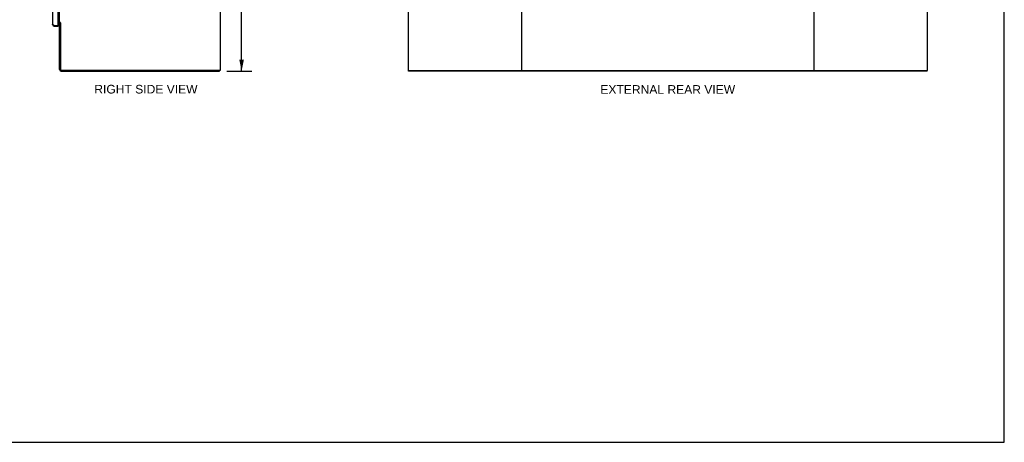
# Model space of a CAD drawing. Header units: inches. Extents: x 0 to 293, y 0 to 190.
# Tile 23 of 28: x 146 to 293, y 0 to 63. Entities that reach past the tile are written whole.
import ezdxf

# ---------------------------------------------------------------- set-up
doc = ezdxf.new("R2010")
doc.units = ezdxf.units.IN
doc.header["$LTSCALE"] = 16.12069
doc.header["$MEASUREMENT"] = 0
doc.layers.get('0').update_dxf_attribs({"linetype": 'CONTINUOUS'})
doc.layers.add('DIMENSIONS', color=7, linetype='CONTINUOUS')
doc.styles.get("Standard").update_dxf_attribs({"font": 'arial.ttf'})
doc.dimstyles.new('DIMSTYLE_1', dxfattribs={"dimtxt": 1.293103, "dimasz": 1.724138, "dimexe": 0.09, "dimexo": 0.07, "dimgap": 0.0375, "dimtad": 0, "dimtih": 1, "dimtoh": 1, "dimzin": 4, "dimdsep": 46, "dimtxsty": 'Standard', "dimblk": '_FILLED', "dimblk1": '_FILLED', "dimblk2": '_FILLED', "dimcen": 0.09, "dimazin": 1, "dimtfac": 1, "dimtofl": 0, "dimtmove": 0, "dimatfit": 3, "dimldrblk": '_FILLED', "dimfxl": 1, "dimtolj": 1, "dimtzin": 4, "dimarcsym": 0})

# ---------------------------------------------------------------- blocks, each defined once
blk = doc.blocks.new('_FILLED')
at = {"color": 0, "linetype": 'ByBlock'}
blk.add_solid([(0, 0), (-1, 0.2), (-1, -0.2)], dxfattribs=at)
blk = doc.blocks.new('*D4')
at = {"layer": 'DIMENSIONS', "color": 2, "linetype": 'Continuous'}
for p, q in [((176.75, 139.54), (180.51, 139.54)), ((178.96, 139.54), (178.96, 98.83)), ((178.96, 55.54), (178.96, 96.24)), ((176.75, 55.54), (180.51, 55.54))]:
    blk.add_line(p, q, dxfattribs=at)
at = {"layer": 'DIMENSIONS', "color": 2, "linetype": 'Continuous', "xscale": 1.724137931, "yscale": 1.724137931, "zscale": 1.724137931}
for p, rotation in [((178.96, 139.54), 90), ((178.96, 55.54), 270)]:
    blk.add_blockref('_FILLED', p, dxfattribs=dict(at, rotation=rotation))
at = {"layer": 'DIMENSIONS', "color": 2, "linetype": 'Continuous', "insert": (178.96, 98.18), "char_height": 1.293, "width": 4.5187, "attachment_point": 2, "line_spacing_factor": 0.9}
blk.add_mtext('84.00', dxfattribs=at)

msp = doc.modelspace()

# ---------------------------------------------------------------- linework, layer by layer
at = {"color": 7, "linetype": 'Continuous'}
for p, q in [((293.103, 0), (293.103, 189.655)), ((175.728, 139.41), (175.728, 55.66)), ((203.865, 139.41), (203.865, 55.66)), ((220.865, 139.41), (220.865, 55.66)), ((264.615, 139.41), (264.615, 55.66)), ((281.615, 55.66), (281.615, 139.41)), ((151.728, 62.817), (151.728, 136.254)), ((150.917, 62.285), (150.917, 62.389)), ((151.504, 62.389), (151.524, 62.389)), ((151.524, 63.035), (151.698, 63.035)), ((151.603, 62.91), (151.524, 62.91)), ((151.524, 62.389), (151.524, 62.285)), ((151.718, 63.01), (151.713, 63.01)), ((151.728, 62.817), (151.815, 62.817)), ((151.847, 62.785), (151.728, 62.785)), ((151.728, 55.785), (151.728, 62.785)), ((151.835, 62.798), (151.84, 62.792)), ((151.851, 62.781), (151.853, 62.779)), ((151.853, 62.779), (151.853, 55.785)), ((175.728, 55.66), (151.978, 55.66)), ((151.978, 55.535), (175.666, 55.535)), ((175.666, 55.535), (175.666, 55.66)), ((203.865, 55.66), (220.78, 55.66)), ((203.927, 55.535), (203.927, 55.66)), ((281.552, 55.535), (203.927, 55.535)), ((220.95, 55.66), (264.53, 55.66)), ((264.7, 55.66), (281.615, 55.66)), ((281.552, 55.535), (281.552, 55.66)), ((0, 0), (293.103, 0))]:
    msp.add_line(p, q, dxfattribs=at)
at = {"color": 3, "linetype": 'Continuous'}
for p, q in [((150.67, 136.539), (150.67, 62.532)), ((151.524, 62.409), (151.524, 136.661)), ((150.917, 62.389), (151.504, 62.389)), ((150.917, 62.285), (151.524, 62.285)), ((220.95, 55.66), (220.78, 55.66)), ((264.7, 55.66), (264.53, 55.66))]:
    msp.add_line(p, q, dxfattribs=at)
for points in [[(150.837, 62.419), (150.822, 62.425), (150.808, 62.431), (150.793, 62.437), (150.78, 62.443), (150.767, 62.449), (150.754, 62.455), (150.742, 62.461), (150.731, 62.467), (150.721, 62.473), (150.712, 62.479), (150.703, 62.484), (150.696, 62.49), (150.689, 62.496), (150.683, 62.502), (150.679, 62.508), (150.675, 62.514), (150.672, 62.52), (150.671, 62.526), (150.67, 62.532)], [(150.917, 62.389), (150.885, 62.401), (150.869, 62.407), (150.853, 62.413), (150.837, 62.419)]]:
    msp.add_lwpolyline(points, dxfattribs=at)
at = {"color": 7, "linetype": 'Continuous'}
for points in [[(151.698, 63.035), (151.698, 63.033), (151.697, 63.032), (151.698, 63.03), (151.698, 63.028), (151.699, 63.026), (151.7, 63.025), (151.701, 63.023), (151.702, 63.021), (151.704, 63.02), (151.705, 63.018), (151.707, 63.017), (151.709, 63.016), (151.712, 63.014), (151.716, 63.011)], [(151.716, 63.011), (151.718, 63.01), (151.72, 63.009), (151.722, 63.007), (151.724, 63.006), (151.726, 63.004), (151.727, 63.002), (151.728, 63.001), (151.728, 62.999), (151.728, 62.998)], [(151.718, 63.01), (151.72, 63.009), (151.722, 63.007), (151.724, 63.006), (151.726, 63.004), (151.727, 63.003)], [(151.815, 62.817), (151.817, 62.815), (151.819, 62.814), (151.821, 62.812), (151.823, 62.81), (151.825, 62.809), (151.827, 62.807), (151.828, 62.806), (151.83, 62.804), (151.831, 62.803), (151.832, 62.801), (151.834, 62.8), (151.835, 62.798)], [(151.84, 62.792), (151.842, 62.791), (151.843, 62.789), (151.845, 62.788), (151.846, 62.786), (151.848, 62.784), (151.85, 62.783), (151.851, 62.781)]]:
    msp.add_lwpolyline(points, dxfattribs=at)
at = {"color": 3, "linetype": 'Continuous'}
for centre, radius, start, end in [((150.917, 62.532), 0.246, 180, 270), ((151.504, 62.409), 0.02, 270, 360), ((151.603, 62.785), 0.25, 60.39686, 90)]:
    msp.add_arc(centre, radius, start, end, dxfattribs=at)
at = {"color": 7, "linetype": 'Continuous'}
for centre, radius, start, end in [((150.917, 62.532), 0.142, 228.66114, 270), ((150.834, 62.675), 0.26, 270, 272.59369), ((151.603, 62.785), 0.125, 0, 90), ((151.978, 55.785), 0.25, 180, 270), ((151.978, 55.785), 0.125, 180, 270)]:
    msp.add_arc(centre, radius, start, end, dxfattribs=at)

# ---------------------------------------------------------------- texts
at = {"layer": 'DIMENSIONS', "color": 2, "linetype": 'Continuous', "char_height": 1.2931, "attachment_point": 2, "line_spacing_factor": 0.9}
for s, insert, width in [('RIGHT SIDE VIEW', (164.645, 53.499), 15.4211), ('EXTERNAL REAR VIEW', (242.737, 53.453), 20.13203)]:
    msp.add_mtext(s, dxfattribs=dict(at, insert=insert, width=width))

# ---------------------------------------------------------------- dimensions: what is measured, and where the dimension line sits
at = {"layer": 'DIMENSIONS', "color": 2, "linetype": 'Continuous'}
dim = msp.add_linear_dim(base=(178.959, 55.535), p1=(176.678, 139.535), p2=(176.678, 55.535), angle=270, dimstyle='DIMSTYLE_1', dxfattribs=at)
dim.commit()
dim.dimension.update_dxf_attribs({"geometry": '*D4', "text_midpoint": (178.951, 97.528), "dimtype": 160})

doc.saveas('drawing.dxf')
